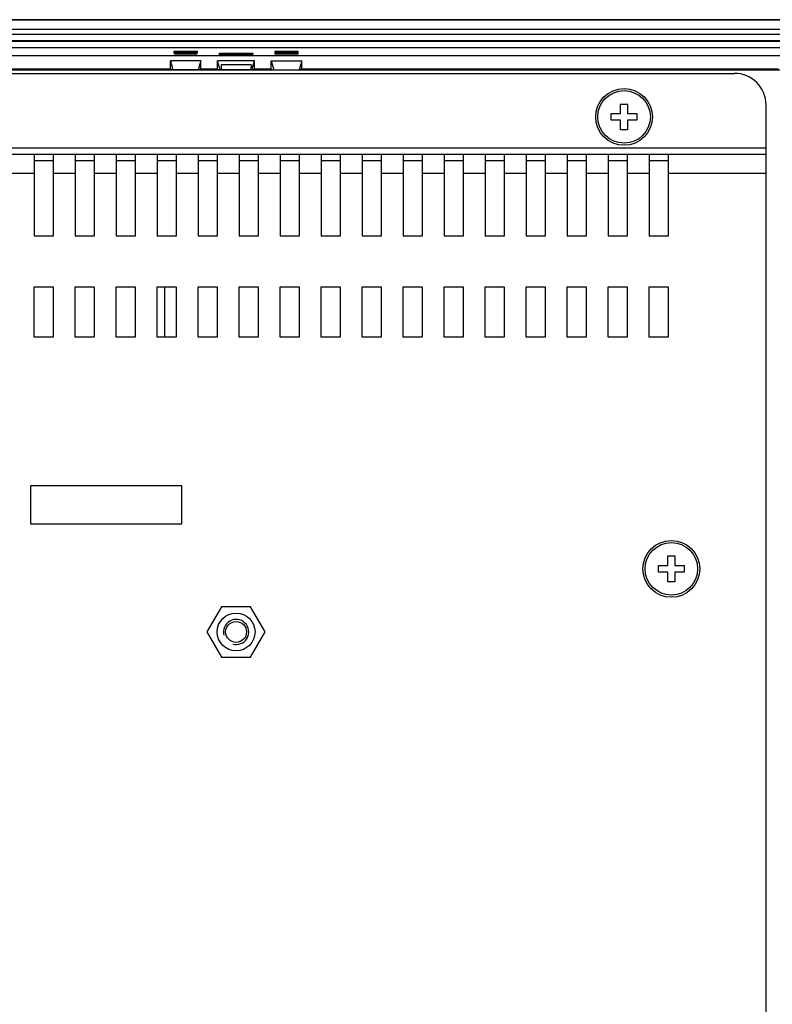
# Model space of a CAD drawing. Header units: millimetres. Extents: x -1194 to -5, y 44 to 885.
# Tile 28 of 37: x -212 to -93, y 553 to 709. Entities that reach past the tile are written whole.
import ezdxf

# ---------------------------------------------------------------- set-up
doc = ezdxf.new("R2010")
doc.units = ezdxf.units.MM
doc.header["$LTSCALE"] = 23.1
for name, color, linetype in [('COVER-REAR_PC-MIO5373-SHAPE', 7, 'CONTINUOUS'), ('FRONT_CASE_15_DM-SHAPE', 7, 'CONTINUOUS'), ('LCD_G150XNE-L01_INNOLUX-SHAPE', 7, 'CONTINUOUS'), ('NUT_M4-SHAPE', 7, 'CONTINUOUS'), ('REAR_CASE-PC15-MIO5373-SHAPE', 7, 'CONTINUOUS'), ('SCREW_M4X8_MUSH_2-SHAPE', 7, 'CONTINUOUS'), ('SMPS_BOXPC-SHAPE', 7, 'CONTINUOUS')]:
    doc.layers.add(name, color=color, linetype=linetype)

msp = doc.modelspace()

# ---------------------------------------------------------------- linework, layer by layer
at = {"layer": 'COVER-REAR_PC-MIO5373-SHAPE', "color": 7, "linetype": 'Continuous'}
for p, q in [((-252.991, 700.665), (-98.991, 700.665)), ((-93.991, 428.665), (-93.991, 695.665)), ((-387.991, 688.865), (-93.991, 688.865)), ((-387.991, 687.865), (-93.991, 687.865)), ((-209.991, 687.865), (-209.991, 674.865)), ((-209.991, 686.865), (-206.991, 686.865)), ((-206.991, 687.865), (-206.991, 674.865)), ((-203.491, 687.865), (-203.491, 674.865)), ((-203.491, 686.865), (-200.491, 686.865)), ((-200.491, 687.865), (-200.491, 674.865)), ((-196.991, 687.865), (-196.991, 674.865)), ((-196.991, 686.865), (-193.991, 686.865)), ((-193.991, 687.865), (-193.991, 674.865)), ((-190.491, 687.865), (-190.491, 674.865)), ((-190.491, 686.865), (-187.491, 686.865)), ((-187.491, 687.865), (-187.491, 674.865)), ((-183.991, 687.865), (-183.991, 674.865)), ((-183.991, 686.865), (-180.991, 686.865)), ((-180.991, 687.865), (-180.991, 674.865)), ((-177.491, 687.865), (-177.491, 674.865)), ((-177.491, 686.865), (-174.491, 686.865)), ((-174.491, 687.865), (-174.491, 674.865)), ((-170.991, 687.865), (-170.991, 674.865)), ((-170.991, 686.865), (-167.991, 686.865)), ((-167.991, 687.865), (-167.991, 674.865)), ((-164.491, 687.865), (-164.491, 674.865)), ((-164.491, 686.865), (-161.491, 686.865)), ((-161.491, 687.865), (-161.491, 674.865)), ((-157.991, 687.865), (-157.991, 674.865)), ((-157.991, 686.865), (-154.991, 686.865)), ((-154.991, 687.865), (-154.991, 674.865)), ((-151.491, 687.865), (-151.491, 674.865)), ((-151.491, 686.865), (-148.491, 686.865)), ((-148.491, 687.865), (-148.491, 674.865)), ((-144.991, 687.865), (-144.991, 674.865)), ((-144.991, 686.865), (-141.991, 686.865)), ((-141.991, 687.865), (-141.991, 674.865)), ((-138.491, 687.865), (-138.491, 674.865)), ((-138.491, 686.865), (-135.491, 686.865)), ((-135.491, 687.865), (-135.491, 674.865)), ((-131.991, 687.865), (-131.991, 674.865)), ((-131.991, 686.865), (-128.991, 686.865)), ((-128.991, 687.865), (-128.991, 674.865)), ((-125.491, 687.865), (-125.491, 674.865)), ((-125.491, 686.865), (-122.491, 686.865)), ((-122.491, 687.865), (-122.491, 674.865)), ((-118.991, 687.865), (-118.991, 674.865)), ((-118.991, 686.865), (-115.991, 686.865)), ((-115.991, 687.865), (-115.991, 674.865)), ((-112.491, 687.865), (-112.491, 674.865)), ((-112.491, 686.865), (-109.491, 686.865)), ((-109.491, 687.865), (-109.491, 674.865)), ((-271.991, 684.865), (-209.991, 684.865)), ((-206.991, 684.865), (-203.491, 684.865)), ((-200.491, 684.865), (-196.991, 684.865)), ((-193.991, 684.865), (-190.491, 684.865)), ((-187.491, 684.865), (-183.991, 684.865)), ((-180.991, 684.865), (-177.491, 684.865)), ((-174.491, 684.865), (-170.991, 684.865)), ((-167.991, 684.865), (-164.491, 684.865)), ((-161.491, 684.865), (-157.991, 684.865)), ((-154.991, 684.865), (-151.491, 684.865)), ((-148.491, 684.865), (-144.991, 684.865)), ((-141.991, 684.865), (-138.491, 684.865)), ((-135.491, 684.865), (-131.991, 684.865)), ((-128.991, 684.865), (-125.491, 684.865)), ((-122.491, 684.865), (-118.991, 684.865)), ((-115.991, 684.865), (-112.491, 684.865)), ((-109.491, 684.865), (-93.991, 684.865)), ((-206.991, 674.865), (-209.991, 674.865)), ((-200.491, 674.865), (-203.491, 674.865)), ((-193.991, 674.865), (-196.991, 674.865)), ((-187.491, 674.865), (-190.491, 674.865)), ((-180.991, 674.865), (-183.991, 674.865)), ((-174.491, 674.865), (-177.491, 674.865)), ((-167.991, 674.865), (-170.991, 674.865)), ((-161.491, 674.865), (-164.491, 674.865)), ((-154.991, 674.865), (-157.991, 674.865)), ((-148.491, 674.865), (-151.491, 674.865)), ((-141.991, 674.865), (-144.991, 674.865)), ((-135.491, 674.865), (-138.491, 674.865)), ((-128.991, 674.865), (-131.991, 674.865)), ((-122.491, 674.865), (-125.491, 674.865)), ((-115.991, 674.865), (-118.991, 674.865)), ((-109.491, 674.865), (-112.491, 674.865)), ((-209.991, 658.865), (-209.991, 666.865)), ((-209.991, 666.865), (-206.991, 666.865)), ((-206.991, 666.865), (-206.991, 658.865)), ((-203.491, 658.865), (-203.491, 666.865)), ((-203.491, 666.865), (-200.491, 666.865)), ((-200.491, 666.865), (-200.491, 658.865)), ((-196.991, 658.865), (-196.991, 666.865)), ((-196.991, 666.865), (-193.991, 666.865)), ((-193.991, 666.865), (-193.991, 658.865)), ((-190.491, 658.865), (-190.491, 666.865)), ((-190.491, 666.865), (-187.491, 666.865)), ((-187.491, 666.865), (-187.491, 658.865)), ((-183.991, 658.865), (-183.991, 666.865)), ((-183.991, 666.865), (-180.991, 666.865)), ((-180.991, 666.865), (-180.991, 658.865)), ((-177.491, 658.865), (-177.491, 666.865)), ((-177.491, 666.865), (-174.491, 666.865)), ((-174.491, 666.865), (-174.491, 658.865)), ((-170.991, 658.865), (-170.991, 666.865)), ((-170.991, 666.865), (-167.991, 666.865)), ((-167.991, 666.865), (-167.991, 658.865)), ((-164.491, 658.865), (-164.491, 666.865)), ((-164.491, 666.865), (-161.491, 666.865)), ((-161.491, 666.865), (-161.491, 658.865)), ((-157.991, 658.865), (-157.991, 666.865)), ((-157.991, 666.865), (-154.991, 666.865)), ((-154.991, 666.865), (-154.991, 658.865)), ((-151.491, 658.865), (-151.491, 666.865)), ((-151.491, 666.865), (-148.491, 666.865)), ((-148.491, 666.865), (-148.491, 658.865)), ((-144.991, 658.865), (-144.991, 666.865)), ((-144.991, 666.865), (-141.991, 666.865)), ((-141.991, 666.865), (-141.991, 658.865)), ((-138.491, 658.865), (-138.491, 666.865)), ((-138.491, 666.865), (-135.491, 666.865)), ((-135.491, 666.865), (-135.491, 658.865)), ((-131.991, 666.865), (-128.991, 666.865)), ((-131.991, 658.865), (-131.991, 666.865)), ((-128.991, 666.865), (-128.991, 658.865)), ((-125.491, 666.865), (-122.491, 666.865)), ((-125.491, 658.865), (-125.491, 666.865)), ((-122.491, 666.865), (-122.491, 658.865)), ((-118.991, 666.865), (-115.991, 666.865)), ((-118.991, 658.865), (-118.991, 666.865)), ((-115.991, 666.865), (-115.991, 658.865)), ((-112.491, 666.865), (-109.491, 666.865)), ((-112.491, 658.865), (-112.491, 666.865)), ((-109.491, 666.865), (-109.491, 658.865)), ((-206.991, 658.865), (-209.991, 658.865)), ((-200.491, 658.865), (-203.491, 658.865)), ((-193.991, 658.865), (-196.991, 658.865)), ((-187.491, 658.865), (-190.491, 658.865)), ((-180.991, 658.865), (-183.991, 658.865)), ((-174.491, 658.865), (-177.491, 658.865)), ((-167.991, 658.865), (-170.991, 658.865)), ((-161.491, 658.865), (-164.491, 658.865)), ((-154.991, 658.865), (-157.991, 658.865)), ((-148.491, 658.865), (-151.491, 658.865)), ((-141.991, 658.865), (-144.991, 658.865)), ((-135.491, 658.865), (-138.491, 658.865)), ((-128.991, 658.865), (-131.991, 658.865)), ((-122.491, 658.865), (-125.491, 658.865)), ((-115.991, 658.865), (-118.991, 658.865)), ((-109.491, 658.865), (-112.491, 658.865))]:
    msp.add_line(p, q, dxfattribs=at)
msp.add_circle((-177.991, 612.165), 3, dxfattribs=at)
msp.add_arc((-98.991, 695.665), 5, 0, 90, dxfattribs=at)
at = {"layer": 'FRONT_CASE_15_DM-SHAPE', "color": 7, "linetype": 'Continuous'}
for p, q in [((-46.891, 709.165), (-399.092, 709.165)), ((-399.066, 709.138), (-46.917, 709.138)), ((-46.856, 706.8), (-399.127, 706.8)), ((-399.066, 707.638), (-46.917, 707.638)), ((-46.856, 705.8), (-399.127, 705.8)), ((-399.092, 705.765), (-46.891, 705.765)), ((-51.931, 704.717), (-394.052, 704.717)), ((-187.776, 703.682), (-187.8, 704.185)), ((-187.8, 704.185), (-184.183, 704.185)), ((-187.607, 703.989), (-187.8, 704.185)), ((-184.206, 703.682), (-187.776, 703.682)), ((-187.607, 703.989), (-184.376, 703.989)), ((-187.607, 703.989), (-187.592, 703.975)), ((-187.579, 703.682), (-187.592, 703.975)), ((-184.39, 703.975), (-184.404, 703.682)), ((-184.39, 703.975), (-184.376, 703.989)), ((-184.376, 703.989), (-184.183, 704.185)), ((-184.183, 704.185), (-184.206, 703.682)), ((-180.619, 703.53), (-180.634, 703.849)), ((-180.634, 703.849), (-175.349, 703.849)), ((-180.442, 703.653), (-180.634, 703.849)), ((-175.363, 703.53), (-180.619, 703.53)), ((-180.442, 703.653), (-175.541, 703.653)), ((-180.442, 703.653), (-180.427, 703.638)), ((-180.422, 703.53), (-180.427, 703.638)), ((-175.556, 703.638), (-175.561, 703.53)), ((-175.556, 703.638), (-175.541, 703.653)), ((-175.541, 703.653), (-175.349, 703.849)), ((-175.349, 703.849), (-175.363, 703.53)), ((-171.776, 703.682), (-171.8, 704.185)), ((-171.8, 704.185), (-168.183, 704.185)), ((-171.607, 703.989), (-171.8, 704.185)), ((-168.206, 703.682), (-171.776, 703.682)), ((-171.607, 703.989), (-168.376, 703.989)), ((-171.607, 703.989), (-171.592, 703.975)), ((-171.579, 703.682), (-171.592, 703.975)), ((-168.39, 703.975), (-168.404, 703.682)), ((-168.39, 703.975), (-168.376, 703.989)), ((-168.376, 703.989), (-168.183, 704.185)), ((-168.183, 704.185), (-168.206, 703.682)), ((-53.215, 703.433), (-392.768, 703.433)), ((-188.411, 701.331), (-188.411, 702.633)), ((-188.411, 702.633), (-187.991, 701.247)), ((-183.571, 702.633), (-188.411, 702.633)), ((-183.571, 702.633), (-183.991, 701.247)), ((-183.571, 701.331), (-183.571, 702.633)), ((-180.911, 701.331), (-180.911, 702.633)), ((-180.491, 701.247), (-180.911, 702.633)), ((-175.071, 702.633), (-180.911, 702.633)), ((-180.367, 702.03), (-180.341, 701.247)), ((-175.616, 702.03), (-180.367, 702.03)), ((-175.616, 702.03), (-175.641, 701.247)), ((-175.491, 701.247), (-175.071, 702.633)), ((-175.071, 701.331), (-175.071, 702.633)), ((-172.411, 701.331), (-172.411, 702.633)), ((-172.411, 702.633), (-171.991, 701.247)), ((-172.411, 702.633), (-167.571, 702.633)), ((-167.571, 702.633), (-167.991, 701.247)), ((-167.571, 701.331), (-167.571, 702.633)), ((-188.411, 701.331), (-213.991, 701.331)), ((-188.411, 701.331), (-187.991, 701.247)), ((-183.991, 701.247), (-187.991, 701.247)), ((-187.491, 701.165), (-187.491, 701.243)), ((-187.491, 701.243), (-184.491, 701.243)), ((-184.491, 701.243), (-184.491, 701.165)), ((-183.571, 701.331), (-183.991, 701.247)), ((-180.911, 701.331), (-183.571, 701.331)), ((-180.911, 701.331), (-180.491, 701.247)), ((-180.341, 701.247), (-180.491, 701.247)), ((-180.341, 701.198), (-180.341, 701.247)), ((-175.641, 701.198), (-180.341, 701.198)), ((-175.641, 701.247), (-175.641, 701.198)), ((-175.491, 701.247), (-175.641, 701.247)), ((-175.071, 701.331), (-175.491, 701.247)), ((-172.411, 701.331), (-175.071, 701.331)), ((-172.411, 701.331), (-171.991, 701.247)), ((-171.991, 701.247), (-167.991, 701.247)), ((-171.491, 701.165), (-171.491, 701.243)), ((-171.491, 701.243), (-168.491, 701.243)), ((-168.491, 701.243), (-168.491, 701.165)), ((-167.571, 701.331), (-167.991, 701.247)), ((-91.991, 701.331), (-167.571, 701.331)), ((-110.027, 701.165), (-109.888, 701.304)), ((-109.888, 701.165), (-109.888, 701.304)), ((-109.888, 701.304), (-108.187, 701.304)), ((-108.187, 701.165), (-108.187, 701.304)), ((-108.187, 701.304), (-108.048, 701.165))]:
    msp.add_line(p, q, dxfattribs=at)
at = {"layer": 'LCD_G150XNE-L01_INNOLUX-SHAPE', "color": 7, "linetype": 'Continuous'}
for p, q in [((-210.591, 635.317), (-210.591, 629.316)), ((-186.591, 635.317), (-210.591, 635.317)), ((-186.591, 635.316), (-210.591, 635.316)), ((-186.591, 629.316), (-186.591, 635.317)), ((-210.591, 629.317), (-186.591, 629.317)), ((-210.591, 629.316), (-186.591, 629.316))]:
    msp.add_line(p, q, dxfattribs=at)
at = {"layer": 'NUT_M4-SHAPE', "color": 7, "linetype": 'Continuous'}
for p, q in [((-180.301, 616.165), (-182.61, 612.165)), ((-175.682, 616.165), (-180.301, 616.165)), ((-173.373, 612.165), (-175.682, 616.165)), ((-182.61, 612.165), (-180.301, 608.165)), ((-175.682, 608.165), (-173.373, 612.165)), ((-180.301, 608.165), (-175.682, 608.165))]:
    msp.add_line(p, q, dxfattribs=at)
msp.add_circle((-177.991, 612.165), 1.65, dxfattribs=at)
at = {"layer": 'NUT_M4-SHAPE', "color": 2, "linetype": 'Continuous'}
msp.add_arc((-177.991, 612.165), 2, 255, 195, dxfattribs=at)
at = {"layer": 'REAR_CASE-PC15-MIO5373-SHAPE', "color": 7, "linetype": 'Continuous'}
msp.add_line((-53.491, 701.165), (-392.491, 701.165), dxfattribs=at)
at = {"layer": 'SCREW_M4X8_MUSH_2-SHAPE', "color": 7, "linetype": 'Continuous'}
for p, q in [((-117.035, 695.808), (-116.491, 695.808)), ((-116.491, 695.808), (-115.948, 695.808)), ((-116.491, 691.722), (-117.035, 691.721)), ((-115.948, 691.721), (-116.491, 691.722)), ((-109.535, 624.208), (-108.991, 624.208)), ((-108.991, 624.208), (-108.448, 624.208)), ((-108.991, 620.122), (-109.535, 620.121)), ((-108.448, 620.121), (-108.991, 620.122))]:
    msp.add_line(p, q, dxfattribs=at)
for centre, radius in [((-116.491, 693.765), 4.5), ((-116.491, 693.765), 4.164), ((-108.991, 622.165), 4.5), ((-108.991, 622.165), 4.164)]:
    msp.add_circle(centre, radius, dxfattribs=at)
for centre, radius, start, end in [((-557.933, 693.787), 440.903, 0.06721, 0.2627), ((318.023, 693.807), 433.976, 179.73574, 179.93435), ((-558.922, 693.765), 440.387, 359.92927, 0.07073), ((-116.533, 1128.28), 433.976, 269.73574, 269.93435), ((-116.469, 1135.207), 440.903, 270.06721, 270.2627), ((325.939, 693.765), 440.387, 179.92927, 180.07073), ((-116.514, 252.323), 440.903, 90.06721, 90.2627), ((-551.006, 693.723), 433.976, 359.73574, 359.93435), ((-116.449, 259.25), 433.976, 89.73574, 89.93435), ((324.95, 693.743), 440.903, 180.06721, 180.2627), ((-550.433, 622.187), 440.903, 0.06721, 0.2627), ((325.523, 622.207), 433.976, 179.73574, 179.93435), ((-551.422, 622.165), 440.387, 359.92927, 0.07073), ((-109.033, 1056.68), 433.976, 269.73574, 269.93435), ((-108.969, 1063.607), 440.903, 270.06721, 270.2627), ((333.439, 622.165), 440.387, 179.92927, 180.07073), ((-109.014, 180.723), 440.903, 90.06721, 90.2627), ((-543.506, 622.123), 433.976, 359.73574, 359.93435), ((-108.949, 187.65), 433.976, 89.73574, 89.93435), ((332.45, 622.143), 440.903, 180.06721, 180.2627)]:
    msp.add_arc(centre, radius, start, end, dxfattribs=at)
at = {"layer": 'SMPS_BOXPC-SHAPE', "color": 7, "linetype": 'Continuous'}
msp.add_line((-189.291, 658.865), (-189.291, 666.865), dxfattribs=at)
at = {"layer": 'SMPS_BOXPC-SHAPE', "color": 3, "linetype": 'Continuous', "const_width": 0.0107}
msp.add_lwpolyline([(-189.296, 666.865), (-189.296, 658.865)], dxfattribs=at)

doc.saveas('drawing.dxf')
